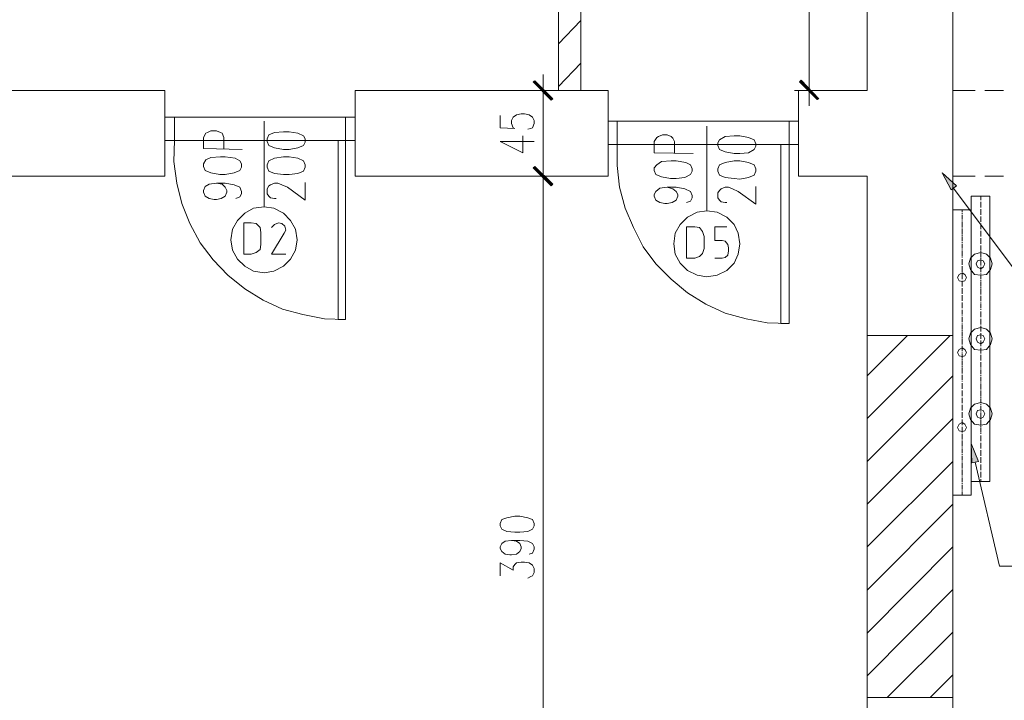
# Model space of a CAD drawing. Header units: inches. Extents: x 1504 to 12593, y -807 to 3183.
# Tile 30 of 256: x 2844 to 3359, y -52 to 305. Entities that reach past the tile are written whole.
import ezdxf

# ---------------------------------------------------------------- set-up
doc = ezdxf.new("R2010")
doc.units = ezdxf.units.IN
doc.header["$MEASUREMENT"] = 0
for name, color, linetype in [('at_Entity', 7, 'Continuous'), ('at_Rect', 7, 'Continuous'), ('at_Solid', 7, 'Continuous')]:
    doc.layers.add(name, color=color, linetype=linetype)

msp = doc.modelspace()

# ---------------------------------------------------------------- hatches: boundary and pattern name
at = {"layer": 'at_Solid', "lineweight": 15}
for points in [[(3262.34, 263.74), (3252.18, 272.61), (3253.02, 273.46)], [(3113.61, 273.04), (3112.77, 272.61), (3122.93, 263.74)], [(3112.77, 272.61), (3122.93, 263.74), (3122.09, 262.89)], [(3261.5, 263.32), (3262.34, 263.74), (3252.18, 272.61)], [(3122.93, 218.97), (3112.77, 227.41), (3113.61, 228.26)], [(3113.61, 228.26), (3112.77, 227.41), (3122.93, 218.97)], [(3122.09, 218.13), (3122.93, 218.97), (3112.77, 227.41)], [(3112.77, 227.41), (3122.93, 218.97), (3122.09, 218.13)], [(3331.57, 216.01), (3326.94, 224.88), (3334.53, 218.13)], [(3342.56, 72.82), (3342.17, 82.95), (3345.96, 73.66)]]:
    msp.add_hatch(color=7, dxfattribs=at).paths.add_polyline_path(points)

# ---------------------------------------------------------------- linework, layer by layer
at = {"layer": 'at_Entity', "color": 114, "lineweight": 15, "true_color": 0x009549}
for p, q in [((3125.88, 501.55), (3125.88, 267.97)), ((3137.71, 501.55), (3137.71, 267.97))]:
    msp.add_line(p, q, dxfattribs=at)
at = {"layer": 'at_Entity', "color": 7, "lineweight": 15}
for p, q in [((3287.67, 501.55), (3287.67, 267.97)), ((3332.46, 501.55), (3332.46, 139.55)), ((3257.26, 273.88), (3257.26, 496.06)), ((3117.85, 259.94), (3117.85, 276.41)), ((3252.18, 272.61), (3253.02, 273.46)), ((3253.02, 273.46), (3262.34, 263.74)), ((3257.26, 276.41), (3257.26, 259.94)), ((3113.61, 273.04), (3112.77, 272.61)), ((3112.77, 272.61), (3122.93, 263.74)), ((3112.77, 272.61), (3122.93, 263.74)), ((3122.09, 262.89), (3112.77, 272.61)), ((3122.48, 263.32), (3113.22, 272.61)), ((3122.93, 263.74), (3113.61, 273.04)), ((3262.34, 263.74), (3252.18, 272.61)), ((3252.18, 272.61), (3261.5, 263.32)), ((3262.34, 263.74), (3252.18, 272.61)), ((3252.63, 273.04), (3261.89, 263.32)), ((2919.75, 267.97), (2831.49, 267.97)), ((2919.75, 267.97), (2919.75, 223.19)), ((3152.05, 267.97), (3019.44, 267.97)), ((3019.44, 267.97), (3019.44, 223.19)), ((3110.26, 267.97), (3125.44, 267.97)), ((3122.93, 263.74), (3122.09, 262.89)), ((3152.05, 223.19), (3152.05, 267.97)), ((3264.85, 267.97), (3249.67, 267.97)), ((3251.74, 223.19), (3251.74, 267.97)), ((3251.74, 267.97), (3287.67, 267.97)), ((3261.5, 263.32), (3262.34, 263.74)), ((3332.46, 267.97), (3344.29, 267.97)), ((3349.31, 267.97), (3359.07, 267.97)), ((3117.85, 228.69), (3117.85, 262.48)), ((2919.75, 254.03), (2919.75, 241.78)), ((2924.82, 254.03), (2919.75, 254.03)), ((2924.82, 241.78), (2924.82, 254.03)), ((3014.36, 241.78), (3014.36, 254.03)), ((3014.36, 254.03), (3019.44, 254.03)), ((3019.44, 254.03), (3019.44, 241.78)), ((3095.48, 254.87), (3095.48, 248.54)), ((3101.39, 252.33), (3102.23, 254.03)), ((3102.23, 254.03), (3103.9, 255.3)), ((3103.9, 255.3), (3106.47, 255.71)), ((3106.47, 255.71), (3108.14, 255.71)), ((3108.14, 255.71), (3110.65, 255.3)), ((3110.65, 255.3), (3112.38, 254.03)), ((3112.38, 254.03), (3113.22, 252.33)), ((2971.69, 251.92), (2971.69, 207.14)), ((3095.48, 248.54), (3103.06, 248.11)), ((3101.39, 250.65), (3101.39, 252.33)), ((3102.23, 248.54), (3101.39, 250.65)), ((3103.06, 248.11), (3102.23, 248.54)), ((3111.54, 248.11), (3109.82, 247.69)), ((3112.38, 248.54), (3111.54, 248.11)), ((3113.22, 250.65), (3112.38, 248.54)), ((3113.22, 252.33), (3113.22, 250.65)), ((3152.05, 251.92), (3152.05, 239.66)), ((3156.73, 251.92), (3152.05, 251.92)), ((3156.73, 239.66), (3156.73, 251.92)), ((3203.59, 249.38), (3203.59, 205.03)), ((3246.72, 239.66), (3246.72, 251.92)), ((3246.72, 251.92), (3251.74, 251.92)), ((3251.74, 251.92), (3251.74, 239.66)), ((2940.05, 243.47), (2941.28, 245.58)), ((2940.05, 237.55), (2940.05, 243.47)), ((2941.28, 245.58), (2942.12, 246)), ((2942.12, 246), (2943.85, 246.84)), ((2943.85, 246.84), (2946.8, 246.84)), ((2946.8, 246.84), (2948.92, 246)), ((2948.92, 246), (2949.76, 245.58)), ((2949.76, 245.58), (2950.6, 243.47)), ((2950.6, 243.47), (2950.6, 237.55)), ((2974.25, 244.74), (2973.41, 242.62)), ((2973.41, 242.62), (2973.41, 241.36)), ((2977.21, 246), (2974.25, 244.74)), ((2981.84, 246.43), (2977.21, 246)), ((2984.8, 246.43), (2981.84, 246.43)), ((2989.43, 245.58), (2984.8, 246.43)), ((2992.38, 244.31), (2989.43, 245.58)), ((2993.28, 242.62), (2992.38, 244.31)), ((2993.28, 240.93), (2993.28, 242.62)), ((3107.3, 235.44), (3107.3, 244.31)), ((3176.15, 241.36), (3177.43, 243.47)), ((3177.43, 243.47), (3178.27, 243.89)), ((3178.27, 243.89), (3180.39, 244.74)), ((3180.39, 244.74), (3182.9, 244.74)), ((3182.9, 244.74), (3185.02, 243.89)), ((3185.02, 243.89), (3185.85, 243.05)), ((3185.85, 243.05), (3186.69, 241.36)), ((3213.3, 243.89), (3210.34, 242.2)), ((3217.99, 244.31), (3213.3, 243.89)), ((3220.94, 244.31), (3217.99, 244.31)), ((3225.57, 243.47), (3220.94, 244.31)), ((3228.53, 242.2), (3225.57, 243.47)), ((2919.75, 241.78), (2924.82, 241.78)), ((2924.82, 241.78), (2924.38, 230.79)), ((2960.3, 237.13), (2940.05, 237.55)), ((2973.41, 241.36), (2974.25, 239.24)), ((2974.25, 239.24), (2977.21, 237.97)), ((2977.21, 237.97), (2981.84, 237.13)), ((2984.8, 237.13), (2989.43, 237.97)), ((2989.43, 237.97), (2992.38, 239.24)), ((2992.38, 239.24), (2993.28, 240.93)), ((3019.44, 241.78), (3014.36, 241.78)), ((3095.48, 241.36), (3107.3, 235.44)), ((3095.48, 241.36), (3113.22, 241.36)), ((3152.05, 239.66), (3156.73, 239.66)), ((3156.73, 239.66), (3156.73, 228.69)), ((3176.15, 235.44), (3176.15, 241.36)), ((3186.69, 241.36), (3186.69, 235.02)), ((3210.34, 242.2), (3209.51, 240.51)), ((3209.51, 240.51), (3209.51, 239.24)), ((3209.51, 239.24), (3210.34, 237.13)), ((3229.37, 240.09), (3228.53, 242.2)), ((3228.53, 237.13), (3229.37, 238.82)), ((3229.37, 238.82), (3229.37, 240.09)), ((3251.74, 239.66), (3246.72, 239.66)), ((2943.85, 232.91), (2941.28, 231.64)), ((2948.92, 233.33), (2943.85, 232.91)), ((2951.43, 233.33), (2948.92, 233.33)), ((2956.51, 232.49), (2951.43, 233.33)), ((2959.02, 231.22), (2956.51, 232.49)), ((2977.21, 232.49), (2974.25, 231.22)), ((2981.84, 233.33), (2977.21, 232.49)), ((2981.84, 237.13), (2984.8, 237.13)), ((2984.8, 233.33), (2981.84, 233.33)), ((2989.43, 232.49), (2984.8, 233.33)), ((2992.38, 231.22), (2989.43, 232.49)), ((3196.45, 235.02), (3176.15, 235.44)), ((3210.34, 237.13), (3213.3, 235.87)), ((3213.3, 235.87), (3217.99, 235.02)), ((3217.99, 235.02), (3220.94, 235.02)), ((3220.94, 235.02), (3225.57, 235.44)), ((3225.57, 235.44), (3228.53, 237.13)), ((2924.38, 230.79), (2926.11, 219.39)), ((2941.28, 231.64), (2940.05, 229.53)), ((2940.05, 229.53), (2940.05, 228.26)), ((2940.05, 228.26), (2940.89, 226.15)), ((2959.86, 229.53), (2959.02, 231.22)), ((2959.02, 226.15), (2959.86, 227.84)), ((2959.86, 227.84), (2959.86, 229.53)), ((2974.25, 231.22), (2973.41, 229.1)), ((2973.41, 229.1), (2973.41, 227.84)), ((2973.41, 227.84), (2974.25, 225.73)), ((2993.28, 229.1), (2992.38, 231.22)), ((2992.38, 225.73), (2993.28, 227.84)), ((2993.28, 227.84), (2993.28, 229.1)), ((3112.77, 227.41), (3113.61, 228.26)), ((3113.61, 228.26), (3112.77, 227.41)), ((3122.93, 218.97), (3112.77, 227.41)), ((3112.77, 227.41), (3122.09, 218.13)), ((3122.93, 218.97), (3112.77, 227.41)), ((3112.77, 227.41), (3122.93, 218.97)), ((3112.77, 227.41), (3122.93, 218.97)), ((3122.09, 218.13), (3112.77, 227.41)), ((3113.22, 227.84), (3122.48, 218.54)), ((3122.48, 218.54), (3113.22, 227.84)), ((3113.61, 228.26), (3122.93, 218.97)), ((3122.93, 218.97), (3113.61, 228.26)), ((3117.85, 231.64), (3117.85, 215.17)), ((3117.85, 215.17), (3117.85, 231.64)), ((3156.73, 228.69), (3157.96, 217.28)), ((3177.43, 229.1), (3176.15, 227.41)), ((3176.15, 227.41), (3176.15, 226.15)), ((3179.94, 230.79), (3177.43, 229.1)), ((3185.02, 231.22), (3179.94, 230.79)), ((3187.53, 231.22), (3185.02, 231.22)), ((3192.6, 230.37), (3187.53, 231.22)), ((3195.17, 229.1), (3192.6, 230.37)), ((3196.01, 227), (3195.17, 229.1)), ((3196.01, 225.73), (3196.01, 227)), ((3210.34, 229.1), (3209.51, 227)), ((3209.51, 227), (3209.51, 225.73)), ((3213.3, 230.37), (3210.34, 229.1)), ((3217.99, 231.22), (3213.3, 230.37)), ((3220.94, 231.22), (3217.99, 231.22)), ((3225.57, 230.37), (3220.94, 231.22)), ((3228.53, 229.1), (3225.57, 230.37)), ((3229.37, 227), (3228.53, 229.1)), ((3229.37, 225.73), (3229.37, 227)), ((2831.49, 223.19), (2919.75, 223.19)), ((2940.89, 226.15), (2943.85, 224.88)), ((2943.85, 224.88), (2948.48, 224.03)), ((2948.48, 224.03), (2951.43, 224.03)), ((2951.43, 224.03), (2956.06, 224.88)), ((2956.06, 224.88), (2959.02, 226.15)), ((2974.25, 225.73), (2977.21, 224.46)), ((2977.21, 224.46), (2981.84, 224.03)), ((2981.84, 224.03), (2984.8, 224.03)), ((2984.8, 224.03), (2989.43, 224.46)), ((2989.43, 224.46), (2992.38, 225.73)), ((3019.44, 223.19), (3152.05, 223.19)), ((3125.44, 223.19), (3110.26, 223.19)), ((3110.26, 223.19), (3125.44, 223.19)), ((3176.15, 226.15), (3176.98, 224.03)), ((3176.98, 224.03), (3179.94, 222.77)), ((3179.94, 222.77), (3184.57, 221.92)), ((3184.57, 221.92), (3187.53, 221.92)), ((3187.53, 221.92), (3192.21, 222.35)), ((3192.21, 222.35), (3195.17, 224.03)), ((3195.17, 224.03), (3196.01, 225.73)), ((3209.51, 225.73), (3210.34, 223.61)), ((3210.34, 223.61), (3213.3, 222.35)), ((3213.3, 222.35), (3217.99, 221.92)), ((3217.99, 221.92), (3220.94, 221.5)), ((3220.94, 221.5), (3225.57, 222.35)), ((3225.57, 222.35), (3228.53, 223.61)), ((3228.53, 223.61), (3229.37, 225.73)), ((3287.67, 223.19), (3251.74, 223.19)), ((3287.67, 223.19), (3287.67, 139.55)), ((3331.57, 216.01), (3326.94, 224.88)), ((3326.94, 224.88), (3334.53, 218.13)), ((3332.46, 223.19), (3344.29, 223.19)), ((3349.31, 223.19), (3359.07, 223.19)), ((2926.11, 219.39), (2928.62, 208.83)), ((2940.05, 215.59), (2940.89, 217.7)), ((2940.89, 217.7), (2943.01, 218.97)), ((2943.01, 218.97), (2946.8, 219.39)), ((2946.8, 219.39), (2949.76, 218.97)), ((2946.8, 219.39), (2951.43, 219.39)), ((2949.76, 218.97), (2951.43, 217.28)), ((2951.43, 219.39), (2956.06, 218.54)), ((2951.43, 217.28), (2952.27, 215.59)), ((2956.06, 218.54), (2959.02, 217.28)), ((2959.02, 217.28), (2959.86, 215.17)), ((2973.41, 216.44), (2974.25, 218.13)), ((2974.25, 218.13), (2975.09, 218.54)), ((2975.09, 218.54), (2977.21, 219.39)), ((2977.21, 219.39), (2978.88, 219.39)), ((2978.88, 219.39), (2981, 218.54)), ((2981, 218.54), (2983.96, 217.28)), ((2983.96, 217.28), (2993.28, 210.52)), ((2993.28, 210.52), (2993.28, 219.81)), ((3117.85, 217.7), (3117.85, -160.35)), ((3122.09, 218.13), (3122.93, 218.97)), ((3122.93, 218.97), (3122.09, 218.13)), ((3157.96, 217.28), (3160.92, 206.29)), ((3176.98, 215.17), (3179.1, 216.85)), ((3179.1, 216.85), (3182.9, 217.28)), ((3182.9, 217.28), (3185.85, 216.44)), ((3182.9, 217.28), (3187.53, 217.28)), ((3187.53, 217.28), (3192.21, 216.44)), ((3211.24, 216.44), (3213.3, 217.28)), ((3213.3, 217.28), (3215.03, 217.28)), ((3215.03, 217.28), (3217.15, 216.44)), ((3229.37, 208.41), (3229.37, 217.7)), ((3334.53, 218.13), (3331.57, 216.01)), ((3332.85, 216.85), (3378.04, 156.45)), ((2940.05, 214.74), (2940.05, 215.59)), ((2940.89, 212.63), (2940.05, 214.74)), ((2943.01, 211.36), (2940.89, 212.63)), ((2951.43, 212.63), (2949.31, 211.36)), ((2952.27, 214.74), (2951.43, 212.63)), ((2952.27, 215.59), (2952.27, 214.74)), ((2959.02, 212.21), (2956.9, 211.36)), ((2959.86, 213.9), (2959.02, 212.21)), ((2959.86, 215.17), (2959.86, 213.9)), ((2973.41, 213.9), (2973.41, 216.44)), ((2974.25, 212.63), (2973.41, 213.9)), ((2975.09, 211.79), (2974.25, 212.63)), ((2977.21, 211.36), (2975.09, 211.79)), ((3176.15, 213.48), (3176.98, 215.17)), ((3176.15, 212.63), (3176.15, 213.48)), ((3176.98, 210.52), (3176.15, 212.63)), ((3185.85, 216.44), (3187.53, 215.17)), ((3187.53, 215.17), (3188.42, 213.48)), ((3188.42, 212.63), (3187.53, 210.52)), ((3188.42, 213.48), (3188.42, 212.63)), ((3192.21, 216.44), (3195.17, 215.17)), ((3195.17, 215.17), (3196.01, 213.05)), ((3196.01, 211.79), (3195.17, 210.1)), ((3196.01, 213.05), (3196.01, 211.79)), ((3209.51, 214.32), (3210.34, 215.59)), ((3209.51, 211.79), (3209.51, 214.32)), ((3210.34, 210.52), (3209.51, 211.79)), ((3210.34, 215.59), (3211.24, 216.44)), ((3217.15, 216.44), (3220.05, 215.17)), ((3220.05, 215.17), (3229.37, 208.41)), ((3342.17, 212.63), (3342.17, 63.1)), ((3351.88, 212.63), (3342.17, 212.63)), ((3347.25, 210.95), (3347.25, 212.63)), ((3351.88, 212.63), (3351.88, 63.1)), ((2928.62, 208.83), (2932.86, 198.27)), ((2945.52, 210.95), (2943.01, 211.36)), ((2946.8, 210.95), (2945.52, 210.95)), ((2949.31, 211.36), (2946.8, 210.95)), ((2971.69, 207.14), (2966.22, 206.29)), ((2976.76, 206.29), (2971.69, 207.14)), ((2978.05, 211.36), (2977.21, 211.36)), ((3179.1, 209.25), (3176.98, 210.52)), ((3181.67, 208.83), (3179.1, 209.25)), ((3182.9, 208.83), (3181.67, 208.83)), ((3185.46, 209.25), (3182.9, 208.83)), ((3187.53, 210.52), (3185.46, 209.25)), ((3195.17, 210.1), (3193.05, 209.25)), ((3211.24, 209.67), (3210.34, 210.52)), ((3213.3, 209.25), (3211.24, 209.67)), ((3214.19, 209.25), (3213.3, 209.25)), ((3347.25, 210.52), (3347.25, 210.95)), ((3347.25, 207.14), (3347.25, 209.67)), ((3347.25, 206.72), (3347.25, 207.14)), ((2961.59, 203.76), (2957.79, 199.96)), ((2966.22, 206.29), (2961.59, 203.76)), ((2981.84, 203.76), (2976.76, 206.29)), ((2985.63, 199.96), (2981.84, 203.76)), ((3160.92, 206.29), (3165.16, 196.16)), ((3193.5, 201.65), (3189.65, 197.85)), ((3198.52, 204.18), (3193.5, 201.65)), ((3203.59, 205.03), (3198.52, 204.18)), ((3209.12, 204.18), (3203.59, 205.03)), ((3214.19, 201.65), (3209.12, 204.18)), ((3217.99, 197.85), (3214.19, 201.65)), ((3332.46, 205.45), (3332.46, 55.92)), ((3342.17, 205.45), (3332.46, 205.45)), ((3337.48, 204.18), (3337.48, 205.45)), ((3337.48, 203.34), (3337.48, 203.76)), ((3337.48, 200.38), (3337.48, 202.92)), ((3342.17, 205.45), (3342.17, 55.92)), ((3347.25, 203.34), (3347.25, 205.87)), ((3347.25, 202.92), (3347.25, 203.34)), ((3347.25, 199.54), (3347.25, 202.07)), ((2932.86, 198.27), (2938.32, 188.13)), ((2957.79, 199.96), (2955.23, 195.31)), ((2964.94, 198.69), (2961.14, 198.69)), ((2961.14, 198.69), (2961.14, 182.22)), ((2967.5, 198.27), (2964.94, 198.69)), ((2969.62, 196.16), (2967.5, 198.27)), ((2970.01, 193.62), (2969.62, 196.16)), ((2977.21, 197.85), (2975.53, 196.16)), ((2979.33, 198.69), (2977.21, 197.85)), ((2981, 198.27), (2979.33, 198.69)), ((2982.68, 197), (2981, 198.27)), ((2983.12, 194.89), (2982.68, 197)), ((2988.2, 195.31), (2985.63, 199.96)), ((3165.16, 196.16), (3170.23, 186.02)), ((3189.65, 197.85), (3187.14, 193.2)), ((3197.29, 196.58), (3193.05, 196.58)), ((3193.05, 196.58), (3193.05, 180.11)), ((3199.8, 196.16), (3197.29, 196.58)), ((3201.47, 194.05), (3199.8, 196.16)), ((3207.83, 189.4), (3207.83, 196.58)), ((3207.83, 196.58), (3214.19, 196.58)), ((3220.05, 193.2), (3217.99, 197.85)), ((3337.48, 199.54), (3337.48, 199.96)), ((3337.48, 196.58), (3337.48, 199.11)), ((3337.48, 195.74), (3337.48, 196.16)), ((3347.25, 199.11), (3347.25, 199.54)), ((3347.25, 195.74), (3347.25, 198.27)), ((2955.23, 195.31), (2954.39, 189.82)), ((2970.01, 187.29), (2970.01, 193.62)), ((2982.28, 193.2), (2975.53, 182.22)), ((2982.28, 193.2), (2983.12, 194.89)), ((2989.04, 189.82), (2988.2, 195.31)), ((3187.14, 193.2), (3186.3, 187.71)), ((3202.31, 191.51), (3201.47, 194.05)), ((3202.31, 185.18), (3202.31, 191.51)), ((3220.94, 187.71), (3220.05, 193.2)), ((3337.48, 192.78), (3337.48, 195.31)), ((3337.48, 191.93), (3337.48, 192.36)), ((3337.48, 188.98), (3337.48, 191.51)), ((3347.25, 195.31), (3347.25, 195.74)), ((3347.25, 191.93), (3347.25, 194.47)), ((3347.25, 191.51), (3347.25, 191.93)), ((2938.32, 188.13), (2945.07, 179.26)), ((2954.39, 189.82), (2955.23, 184.33)), ((2969.62, 184.75), (2970.01, 187.29)), ((2988.2, 184.33), (2989.04, 189.82)), ((3170.23, 186.02), (3176.98, 177.15)), ((3186.3, 187.71), (3187.14, 182.22)), ((3211.63, 189.4), (3207.83, 189.4)), ((3213.3, 188.98), (3211.63, 189.4)), ((3214.58, 187.29), (3213.3, 188.98)), ((3215.03, 185.6), (3214.58, 187.29)), ((3220.05, 182.22), (3220.94, 187.71)), ((3337.48, 188.13), (3337.48, 188.55)), ((3337.48, 185.18), (3337.48, 187.71)), ((3347.25, 188.13), (3347.25, 190.67)), ((3347.25, 187.71), (3347.25, 188.13)), ((3347.25, 184.33), (3347.25, 186.87)), ((2955.23, 184.33), (2957.79, 179.68)), ((2961.14, 182.22), (2964.94, 182.22)), ((2964.94, 182.22), (2967.5, 183.06)), ((2967.5, 183.06), (2969.62, 184.75)), ((2975.53, 182.22), (2983.12, 182.22)), ((2985.63, 179.68), (2988.2, 184.33)), ((3187.14, 182.22), (3189.65, 177.57)), ((3197.29, 180.11), (3199.8, 180.95)), ((3199.8, 180.95), (3201.47, 182.64)), ((3201.47, 182.64), (3202.31, 185.18)), ((3211.63, 180.11), (3213.3, 180.53)), ((3213.3, 180.53), (3214.58, 181.8)), ((3214.58, 181.8), (3215.03, 183.91)), ((3215.03, 183.91), (3215.03, 185.6)), ((3217.99, 177.57), (3220.05, 182.22)), ((3337.48, 184.33), (3337.48, 184.75)), ((3337.48, 181.37), (3337.48, 183.91)), ((3337.48, 180.53), (3337.48, 180.95)), ((3343.84, 182.22), (3341.72, 180.11)), ((3347.25, 183.06), (3343.84, 182.22)), ((3347.25, 183.49), (3347.25, 183.91)), ((3347.25, 180.53), (3347.25, 183.06)), ((3350.2, 182.22), (3347.25, 183.06)), ((3352.27, 180.11), (3350.2, 182.22)), ((2945.07, 179.26), (2952.72, 171.24)), ((2957.79, 179.68), (2961.59, 175.88)), ((2961.59, 175.88), (2966.22, 173.34)), ((2976.76, 173.34), (2981.84, 175.88)), ((2981.84, 175.88), (2985.63, 179.68)), ((3176.98, 177.15), (3185.02, 169.12)), ((3189.65, 177.57), (3193.5, 173.77)), ((3193.05, 180.11), (3197.29, 180.11)), ((3207.83, 180.11), (3211.63, 180.11)), ((3214.19, 173.77), (3217.99, 177.57)), ((3337.48, 177.15), (3337.48, 179.68)), ((3337.48, 176.73), (3337.48, 177.15)), ((3337.48, 173.34), (3337.48, 175.88)), ((3341.72, 180.11), (3340.89, 177.15)), ((3340.89, 177.15), (3341.72, 174.19)), ((3345.52, 178.84), (3344.68, 177.15)), ((3344.68, 177.15), (3345.52, 175.46)), ((3347.25, 179.26), (3345.52, 178.84)), ((3345.52, 175.46), (3347.25, 174.62)), ((3347.25, 179.68), (3347.25, 180.11)), ((3347.25, 176.73), (3347.25, 179.26)), ((3348.47, 178.84), (3347.25, 179.26)), ((3347.25, 175.88), (3347.25, 176.31)), ((3347.25, 172.93), (3347.25, 175.46)), ((3347.25, 174.62), (3348.47, 175.46)), ((3349.31, 177.15), (3348.47, 178.84)), ((3348.47, 175.46), (3349.31, 177.15)), ((3353.16, 177.15), (3352.27, 180.11)), ((3352.27, 174.19), (3353.16, 177.15)), ((2952.72, 171.24), (2961.59, 164.06)), ((2966.22, 173.34), (2971.69, 172.5)), ((2971.69, 172.5), (2976.76, 173.34)), ((3193.5, 173.77), (3198.52, 171.24)), ((3198.52, 171.24), (3203.59, 170.39)), ((3203.59, 170.39), (3209.12, 171.24)), ((3209.12, 171.24), (3214.19, 173.77)), ((3335.81, 171.66), (3334.97, 169.97)), ((3337.48, 172.5), (3335.81, 171.66)), ((3337.48, 172.93), (3337.48, 173.34)), ((3338.77, 171.66), (3337.48, 172.5)), ((3337.48, 169.55), (3337.48, 172.08)), ((3339.6, 169.97), (3338.77, 171.66)), ((3341.72, 174.19), (3343.84, 171.66)), ((3343.84, 171.66), (3347.25, 171.24)), ((3347.25, 172.08), (3347.25, 172.5)), ((3347.25, 169.12), (3347.25, 171.66)), ((3347.25, 171.24), (3350.2, 171.66)), ((3350.2, 171.66), (3352.27, 174.19)), ((3185.02, 169.12), (3193.5, 161.94)), ((3334.97, 169.97), (3335.81, 168.28)), ((3335.81, 168.28), (3337.48, 167.86)), ((3337.48, 169.12), (3337.48, 169.55)), ((3337.48, 165.75), (3337.48, 168.28)), ((3337.48, 167.86), (3338.77, 168.28)), ((3337.48, 165.32), (3337.48, 165.75)), ((3338.77, 168.28), (3339.6, 169.97)), ((3347.25, 168.28), (3347.25, 168.7)), ((3347.25, 165.32), (3347.25, 167.86)), ((2961.59, 164.06), (2971.29, 158.14)), ((3193.5, 161.94), (3203.2, 156.03)), ((3337.48, 161.94), (3337.48, 164.48)), ((3337.48, 161.52), (3337.48, 161.94)), ((3337.48, 158.14), (3337.48, 160.68)), ((3347.25, 164.48), (3347.25, 164.9)), ((3347.25, 161.52), (3347.25, 164.06)), ((3347.25, 160.68), (3347.25, 161.1)), ((3347.25, 157.72), (3347.25, 160.26)), ((2971.29, 158.14), (2981.45, 153.5)), ((3203.2, 156.03), (3213.3, 151.38)), ((3337.48, 157.72), (3337.48, 158.14)), ((3337.48, 154.34), (3337.48, 156.88)), ((3347.25, 156.88), (3347.25, 157.3)), ((3347.25, 153.92), (3347.25, 156.45)), ((2981.45, 153.5), (2991.99, 150.54)), ((2991.99, 150.54), (3003.37, 148.42)), ((3213.3, 151.38), (3224.29, 148.42)), ((3337.48, 153.92), (3337.48, 154.34)), ((3337.48, 150.54), (3337.48, 153.07)), ((3337.48, 149.7), (3337.48, 150.11)), ((3347.25, 153.07), (3347.25, 153.5)), ((3347.25, 149.7), (3347.25, 152.23)), ((3347.25, 149.27), (3347.25, 149.7)), ((3003.37, 148.42), (3014.36, 148.01)), ((3224.29, 148.42), (3235.28, 146.32)), ((3235.28, 146.32), (3246.72, 145.89)), ((3337.48, 146.74), (3337.48, 149.27)), ((3337.48, 145.89), (3337.48, 146.32)), ((3337.48, 142.94), (3337.48, 145.47)), ((3347.25, 145.89), (3347.25, 148.42)), ((3347.25, 145.47), (3347.25, 145.89)), ((3347.25, 142.09), (3347.25, 144.63)), ((3287.67, 139.55), (3332.46, 139.55)), ((3337.48, 142.09), (3337.48, 142.52)), ((3337.48, 139.14), (3337.48, 141.67)), ((3341.72, 140.82), (3340.89, 137.86)), ((3343.84, 142.94), (3341.72, 140.82)), ((3347.25, 143.78), (3343.84, 142.94)), ((3345.52, 139.55), (3344.68, 137.86)), ((3347.25, 139.98), (3345.52, 139.55)), ((3350.2, 142.94), (3347.25, 143.78)), ((3347.25, 141.67), (3347.25, 142.09)), ((3347.25, 138.29), (3347.25, 140.82)), ((3348.47, 139.55), (3347.25, 139.98)), ((3349.31, 137.86), (3348.47, 139.55)), ((3352.27, 140.82), (3350.2, 142.94)), ((3353.16, 137.86), (3352.27, 140.82)), ((3337.48, 138.29), (3337.48, 138.71)), ((3337.48, 135.33), (3337.48, 137.86)), ((3337.48, 134.49), (3337.48, 134.91)), ((3340.89, 137.86), (3341.72, 134.91)), ((3341.72, 134.91), (3343.84, 132.37)), ((3344.68, 137.86), (3345.52, 136.18)), ((3345.52, 136.18), (3347.25, 135.33)), ((3347.25, 137.86), (3347.25, 138.29)), ((3347.25, 134.49), (3347.25, 137.02)), ((3347.25, 135.33), (3348.47, 136.18)), ((3347.25, 134.06), (3347.25, 134.49)), ((3348.47, 136.18), (3349.31, 137.86)), ((3350.2, 132.37), (3352.27, 134.91)), ((3352.27, 134.91), (3353.16, 137.86)), ((3335.81, 132.37), (3334.97, 130.68)), ((3334.97, 130.68), (3335.81, 128.99)), ((3337.48, 133.22), (3335.81, 132.37)), ((3335.81, 128.99), (3337.48, 128.58)), ((3337.48, 131.53), (3337.48, 134.06)), ((3338.77, 132.37), (3337.48, 133.22)), ((3337.48, 130.68), (3337.48, 131.11)), ((3337.48, 127.73), (3337.48, 130.26)), ((3337.48, 128.58), (3338.77, 128.99)), ((3339.6, 130.68), (3338.77, 132.37)), ((3338.77, 128.99), (3339.6, 130.68)), ((3343.84, 132.37), (3347.25, 131.96)), ((3347.25, 130.68), (3347.25, 133.22)), ((3347.25, 131.96), (3350.2, 132.37)), ((3347.25, 130.26), (3347.25, 130.68)), ((3347.25, 126.89), (3347.25, 129.42)), ((3337.48, 126.89), (3337.48, 127.31)), ((3337.48, 123.93), (3337.48, 126.46)), ((3347.25, 126.46), (3347.25, 126.89)), ((3347.25, 123.08), (3347.25, 125.62)), ((3337.48, 123.08), (3337.48, 123.5)), ((3337.48, 120.12), (3337.48, 122.66)), ((3337.48, 119.28), (3337.48, 119.71)), ((3337.48, 116.32), (3337.48, 118.86)), ((3347.25, 122.24), (3347.25, 122.66)), ((3347.25, 119.28), (3347.25, 121.81)), ((3347.25, 118.44), (3347.25, 118.86)), ((3337.48, 115.48), (3337.48, 115.9)), ((3337.48, 112.1), (3337.48, 114.63)), ((3347.25, 115.48), (3347.25, 118.01)), ((3347.25, 114.63), (3347.25, 115.06)), ((3347.25, 111.68), (3347.25, 114.21)), ((3337.48, 111.68), (3337.48, 112.1)), ((3337.48, 108.3), (3337.48, 110.83)), ((3347.25, 110.83), (3347.25, 111.25)), ((3347.25, 107.88), (3347.25, 110.41)), ((3337.48, 107.88), (3337.48, 108.3)), ((3337.48, 104.5), (3337.48, 107.03)), ((3337.48, 104.07), (3337.48, 104.5)), ((3337.48, 100.69), (3337.48, 103.23)), ((3343.84, 103.66), (3341.72, 101.54)), ((3347.25, 104.5), (3343.84, 103.66)), ((3347.25, 107.03), (3347.25, 107.45)), ((3347.25, 104.07), (3347.25, 106.61)), ((3350.2, 103.66), (3347.25, 104.5)), ((3347.25, 103.23), (3347.25, 103.66)), ((3352.27, 101.54), (3350.2, 103.66)), ((3337.48, 100.27), (3337.48, 100.69)), ((3337.48, 96.89), (3337.48, 99.43)), ((3341.72, 101.54), (3340.89, 98.58)), ((3340.89, 98.58), (3341.72, 95.63)), ((3345.52, 100.27), (3344.68, 98.58)), ((3344.68, 98.58), (3345.52, 96.89)), ((3347.25, 100.69), (3345.52, 100.27)), ((3347.25, 100.27), (3347.25, 102.81)), ((3348.47, 100.27), (3347.25, 100.69)), ((3347.25, 99.43), (3347.25, 99.85)), ((3347.25, 96.47), (3347.25, 99.01)), ((3349.31, 98.58), (3348.47, 100.27)), ((3348.47, 96.89), (3349.31, 98.58)), ((3353.16, 98.58), (3352.27, 101.54)), ((3352.27, 95.63), (3353.16, 98.58)), ((3335.81, 93.09), (3334.97, 91.4)), ((3337.48, 93.94), (3335.81, 93.09)), ((3337.48, 96.47), (3337.48, 96.89)), ((3337.48, 93.09), (3337.48, 95.63)), ((3338.77, 93.09), (3337.48, 93.94)), ((3337.48, 92.67), (3337.48, 93.09)), ((3339.6, 91.4), (3338.77, 93.09)), ((3341.72, 95.63), (3343.84, 93.09)), ((3343.84, 93.09), (3347.25, 92.67)), ((3345.52, 96.89), (3347.25, 96.05)), ((3347.25, 96.05), (3348.47, 96.89)), ((3347.25, 95.63), (3347.25, 96.05)), ((3347.25, 92.67), (3347.25, 95.2)), ((3347.25, 92.67), (3350.2, 93.09)), ((3350.2, 93.09), (3352.27, 95.63)), ((3334.97, 91.4), (3335.81, 89.71)), ((3335.81, 89.71), (3337.48, 89.29)), ((3337.48, 89.29), (3337.48, 91.83)), ((3337.48, 89.29), (3338.77, 89.71)), ((3337.48, 88.87), (3337.48, 89.29)), ((3337.48, 85.49), (3337.48, 88.02)), ((3338.77, 89.71), (3339.6, 91.4)), ((3347.25, 91.83), (3347.25, 92.25)), ((3347.25, 88.87), (3347.25, 91.4)), ((3347.25, 88.02), (3347.25, 88.45)), ((3337.48, 84.64), (3337.48, 85.07)), ((3337.48, 81.69), (3337.48, 84.22)), ((3342.56, 72.82), (3342.17, 82.95)), ((3342.17, 82.95), (3345.96, 73.66)), ((3347.25, 84.64), (3347.25, 87.18)), ((3347.25, 84.22), (3347.25, 84.64)), ((3347.25, 80.84), (3347.25, 83.38)), ((3337.48, 80.84), (3337.48, 81.27)), ((3337.48, 77.89), (3337.48, 80.42)), ((3337.48, 77.04), (3337.48, 77.46)), ((3347.25, 80.42), (3347.25, 80.84)), ((3347.25, 77.04), (3347.25, 79.58)), ((3337.48, 74.09), (3337.48, 76.62)), ((3337.48, 73.24), (3337.48, 73.66)), ((3337.48, 70.28), (3337.48, 72.82)), ((3345.96, 73.66), (3342.56, 72.82)), ((3344.29, 73.24), (3356.95, 18.75)), ((3347.25, 76.62), (3347.25, 77.04)), ((3347.25, 73.24), (3347.25, 75.77)), ((3347.25, 72.82), (3347.25, 73.24)), ((3337.48, 69.44), (3337.48, 69.86)), ((3337.48, 66.48), (3337.48, 69.02)), ((3347.25, 69.44), (3347.25, 71.97)), ((3347.25, 69.02), (3347.25, 69.44)), ((3347.25, 65.64), (3347.25, 68.17)), ((3337.48, 65.64), (3337.48, 66.06)), ((3337.48, 62.68), (3337.48, 65.21)), ((3337.48, 61.83), (3337.48, 62.26)), ((3342.17, 63.1), (3351.88, 63.1)), ((3347.25, 65.21), (3347.25, 65.64)), ((3347.25, 63.1), (3347.25, 64.37)), ((3337.48, 58.88), (3337.48, 61.41)), ((3337.48, 58.03), (3337.48, 58.46)), ((3337.48, 55.92), (3337.48, 57.61)), ((3332.46, 55.92), (3342.17, 55.92)), ((3096.31, 43.25), (3095.48, 41.14)), ((3098.82, 44.09), (3096.31, 43.25)), ((3103.06, 44.94), (3098.82, 44.09)), ((3105.63, 44.94), (3103.06, 44.94)), ((3109.82, 44.09), (3105.63, 44.94)), ((3112.38, 43.25), (3109.82, 44.09)), ((3113.22, 41.14), (3112.38, 43.25)), ((3095.48, 41.14), (3095.48, 39.87)), ((3095.48, 39.87), (3096.31, 38.18)), ((3096.31, 38.18), (3098.82, 36.91)), ((3098.82, 36.91), (3103.06, 36.49)), ((3103.06, 36.49), (3105.63, 36.49)), ((3105.63, 36.49), (3109.82, 36.91)), ((3109.82, 36.91), (3112.38, 38.18)), ((3112.38, 38.18), (3113.22, 39.87)), ((3113.22, 39.87), (3113.22, 41.14)), ((3096.31, 30.58), (3097.99, 31.85)), ((3097.99, 31.85), (3101.39, 32.26)), ((3101.39, 32.26), (3103.9, 31.85)), ((3101.39, 32.26), (3105.63, 32.26)), ((3103.9, 31.85), (3105.63, 30.58)), ((3105.63, 32.26), (3109.82, 31.85)), ((3109.82, 31.85), (3112.38, 30.58)), ((3095.48, 28.89), (3096.31, 30.58)), ((3095.48, 28.04), (3095.48, 28.89)), ((3096.31, 26.35), (3095.48, 28.04)), ((3097.99, 25.08), (3096.31, 26.35)), ((3105.63, 26.35), (3103.9, 25.08)), ((3105.63, 30.58), (3106.47, 28.89)), ((3106.47, 28.04), (3105.63, 26.35)), ((3106.47, 28.89), (3106.47, 28.04)), ((3112.38, 30.58), (3113.22, 28.89)), ((3113.22, 27.62), (3112.38, 25.51)), ((3113.22, 28.89), (3113.22, 27.62)), ((3100.55, 24.67), (3097.99, 25.08)), ((3101.39, 24.67), (3100.55, 24.67)), ((3103.9, 25.08), (3101.39, 24.67)), ((3103.9, 20.44), (3106.47, 20.86)), ((3106.47, 20.86), (3108.14, 20.86)), ((3108.14, 20.86), (3110.65, 20.44)), ((3112.38, 25.51), (3110.65, 25.08)), ((3095.48, 13.68), (3095.48, 20.44)), ((3095.48, 20.44), (3102.23, 16.64)), ((3102.23, 18.33), (3103.06, 19.59)), ((3102.23, 16.64), (3102.23, 18.33)), ((3103.06, 19.59), (3103.9, 20.44)), ((3110.65, 20.44), (3112.38, 19.17)), ((3112.38, 19.17), (3113.22, 17.48)), ((3113.22, 17.48), (3113.22, 15.37)), ((3356.95, 18.75), (3359.07, 18.75)), ((3359.07, 18.75), (3449.84, 18.75)), ((3111.54, 13.26), (3109.82, 12.41)), ((3112.38, 13.68), (3111.54, 13.26)), ((3113.22, 15.37), (3112.38, 13.68)), ((3287.67, -50.1), (3287.67, -165.84)), ((3332.46, -50.1), (3287.67, -50.1)), ((3332.46, -50.1), (3332.46, -110.08))]:
    msp.add_line(p, q, dxfattribs=at)
at = {"layer": 'at_Entity', "color": 252, "lineweight": 15, "true_color": 0x989898}
for p, q in [((3125.88, 292.46), (3137.71, 304.72)), ((3125.88, 270.08), (3137.71, 282.33)), ((3287.67, 118.44), (3308.81, 139.55)), ((3287.67, 96.05), (3331.18, 139.55)), ((3287.67, 73.66), (3332.46, 118.44)), ((3287.67, 51.28), (3332.46, 96.05)), ((3287.67, 28.89), (3332.46, 73.66)), ((3287.67, 6.08), (3332.46, 51.28)), ((3287.67, -16.31), (3332.46, 28.89)), ((3287.67, -38.7), (3332.46, 6.5)), ((3298.21, -50.1), (3332.46, -15.89)), ((3320.64, -50.1), (3332.46, -38.27))]:
    msp.add_line(p, q, dxfattribs=at)
at = {"layer": 'at_Rect', "color": 6, "lineweight": 15}
for p, q in [((2919.75, 254.03), (3019.44, 254.03)), ((2919.75, 254.03), (2919.75, 241.78)), ((3019.44, 241.78), (3019.44, 254.03)), ((3152.05, 251.91), (3251.74, 251.91)), ((3152.05, 251.91), (3152.05, 239.66)), ((3251.74, 239.66), (3251.74, 251.91)), ((3019.44, 241.78), (2919.75, 241.78)), ((3251.74, 239.66), (3152.05, 239.66))]:
    msp.add_line(p, q, dxfattribs=at)
at = {"layer": 'at_Rect', "color": 7, "lineweight": 15}
for p, q in [((3010.56, 241.78), (3014.36, 241.78)), ((3010.56, 241.78), (3010.56, 148.01)), ((3014.36, 148.01), (3014.36, 241.78)), ((3242.49, 239.66), (3246.72, 239.66)), ((3242.49, 239.66), (3242.49, 145.89)), ((3246.72, 145.89), (3246.72, 239.66)), ((3014.36, 148.01), (3010.56, 148.01)), ((3246.72, 145.89), (3242.49, 145.89))]:
    msp.add_line(p, q, dxfattribs=at)
at = {"layer": 'at_Rect', "color": 114, "lineweight": 15, "true_color": 0x009549}
for p, q in [((3287.69, 139.56), (3332.46, 139.56)), ((3287.69, 139.56), (3287.69, -50.1)), ((3332.46, -50.1), (3332.46, 139.56)), ((3332.46, -50.1), (3287.69, -50.1))]:
    msp.add_line(p, q, dxfattribs=at)

doc.saveas('drawing.dxf')
